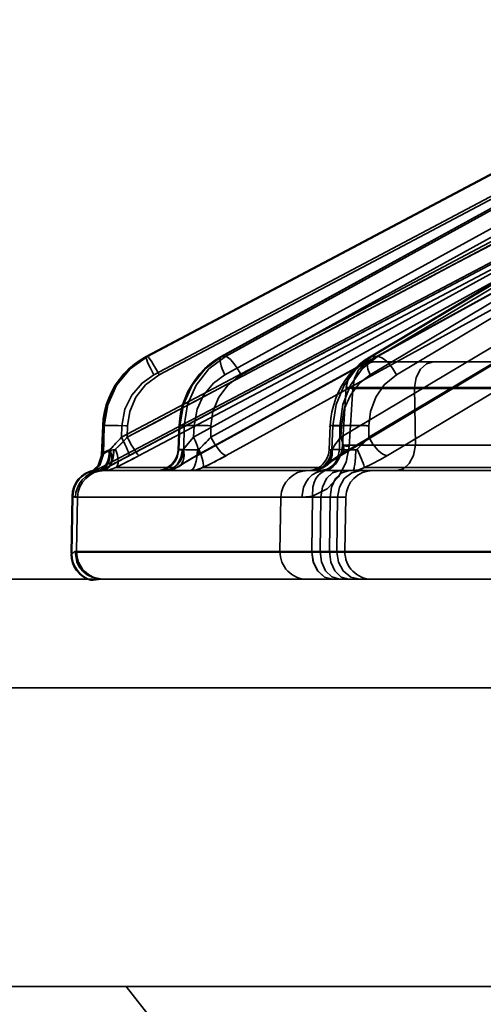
# Model space of a CAD drawing. Header units: millimetres. Extents: x -1465 to 393277, y -3788 to 454312.
# Tile 11 of 256: x 18266 to 18283, y 11624 to 11660. Entities that reach past the tile are written whole.
import ezdxf

# ---------------------------------------------------------------- set-up
doc = ezdxf.new("R2010")
doc.units = ezdxf.units.MM
doc.header["$XCLIPFRAME"] = 2
doc.layers.add('AHU03-3-68634OBJ', color=8, linetype='Continuous')
doc.layers.add('EC-MTR_250-0_7OBJ', color=8, linetype='Continuous')
picture_1 = doc.add_image_def('image1.bmp', size_in_pixel=(951, 911))

msp = doc.modelspace()

# ---------------------------------------------------------------- linework, layer by layer
at = {"layer": 'AHU03-3-68634OBJ', "color": 8, "linetype": 'Continuous', "lineweight": 35, "ltscale": 100}
for p, q in [((18478.277, 11639.827), (18210.277, 11639.827)), ((18477.777, 11635.827), (18210.777, 11635.827)), ((18477.777, 11624.827), (18210.777, 11624.827))]:
    msp.add_line(p, q, dxfattribs=at)
at = {"layer": 'EC-MTR_250-0_7OBJ', "color": 8, "linetype": 'Continuous', "lineweight": 35, "ltscale": 100}
for p, q in [((18270.489, 11648.027), (18289.565, 11658.115)), ((18289.561, 11658.114), (18270.489, 11648.027)), ((18270.538, 11648.028), (18289.61, 11658.115)), ((18291.587, 11658.105), (18273.253, 11648.021)), ((18273.282, 11648.028), (18291.622, 11658.115)), ((18273.417, 11648.028), (18291.756, 11658.115)), ((18295.604, 11658.083), (18278.72, 11648.007)), ((18278.801, 11648.028), (18295.703, 11658.115)), ((18279.019, 11648.028), (18295.921, 11658.115)), ((18270.77, 11647.348), (18289.115, 11657.05)), ((18270.972, 11647.348), (18289.317, 11657.05)), ((18273.393, 11647.348), (18291.032, 11657.05)), ((18273.991, 11647.348), (18291.631, 11657.05)), ((18278.74, 11647.348), (18294.996, 11657.05)), ((18279.711, 11647.348), (18295.968, 11657.05)), ((18269.581, 11645.056), (18289.067, 11655.357)), ((18269.795, 11645.056), (18289.28, 11655.357)), ((18272.238, 11645.056), (18290.975, 11655.357)), ((18272.87, 11645.056), (18291.607, 11655.357)), ((18277.664, 11645.056), (18294.932, 11655.357)), ((18278.69, 11645.056), (18295.958, 11655.357)), ((18269.715, 11644.299), (18289.347, 11654.678)), ((18269.86, 11644.376), (18289.346, 11654.677)), ((18270.228, 11644.376), (18289.713, 11654.677)), ((18272.352, 11644.376), (18291.089, 11654.677)), ((18272.378, 11644.383), (18291.114, 11654.684)), ((18273.442, 11644.376), (18292.178, 11654.677)), ((18277.607, 11644.376), (18294.876, 11654.677)), ((18277.684, 11644.397), (18294.952, 11654.698)), ((18279.378, 11644.376), (18296.644, 11654.677)), ((18286.938, 11653.47), (18268.836, 11643.942)), ((18270.492, 11648.028), (18270.489, 11648.027)), ((18270.538, 11648.028), (18270.492, 11648.028)), ((18273.417, 11648.028), (18273.282, 11648.028)), ((18278.72, 11648.007), (18278.522, 11647.877)), ((18279.019, 11648.028), (18278.801, 11648.028)), ((18286.444, 11647.827), (18278.853, 11647.827)), ((18277.858, 11646.891), (18277.726, 11644.759)), ((18277.731, 11644.763), (18277.858, 11646.891)), ((18277.971, 11644.717), (18278.101, 11646.845)), ((18286.243, 11646.845), (18278.101, 11646.845)), ((18287.917, 11646.889), (18280.374, 11646.89)), ((18280.374, 11646.89), (18280.409, 11644.765)), ((18280.409, 11644.765), (18280.374, 11646.89)), ((18268.85, 11644.411), (18268.891, 11645.48)), ((18268.854, 11644.415), (18268.895, 11645.478)), ((18268.949, 11645.478), (18268.895, 11645.478)), ((18268.916, 11644.437), (18268.949, 11645.478)), ((18269.581, 11645.056), (18269.597, 11645.478)), ((18269.795, 11645.056), (18269.808, 11645.478)), ((18271.665, 11644.592), (18271.704, 11645.485)), ((18271.7, 11644.599), (18271.738, 11645.478)), ((18271.897, 11645.478), (18271.738, 11645.478)), ((18271.877, 11644.599), (18271.897, 11645.478)), ((18272.238, 11645.056), (18272.257, 11645.478)), ((18272.87, 11645.056), (18272.88, 11645.478)), ((18277.232, 11644.59), (18277.274, 11645.487)), ((18277.327, 11644.599), (18277.368, 11645.478)), ((18277.627, 11645.478), (18277.368, 11645.478)), ((18277.615, 11644.599), (18277.627, 11645.478)), ((18277.664, 11645.056), (18277.684, 11645.478)), ((18278.69, 11645.056), (18278.696, 11645.478)), ((18271.877, 11644.599), (18271.7, 11644.599)), ((18277.615, 11644.599), (18277.327, 11644.599)), ((18284.956, 11644.765), (18280.409, 11644.765)), ((18268.854, 11644.415), (18268.916, 11644.437)), ((18268.527, 11643.8), (18268.507, 11643.786)), ((18268.549, 11643.817), (18268.526, 11643.799)), ((18268.575, 11643.838), (18268.549, 11643.816)), ((18268.565, 11643.846), (18268.597, 11643.846)), ((18268.603, 11643.863), (18268.575, 11643.838)), ((18268.631, 11643.891), (18268.602, 11643.862)), ((18268.658, 11643.921), (18268.63, 11643.89)), ((18268.685, 11643.954), (18268.658, 11643.921)), ((18268.711, 11643.99), (18268.685, 11643.954)), ((18268.736, 11644.028), (18268.711, 11643.989)), ((18268.759, 11644.069), (18268.736, 11644.028)), ((18269.056, 11643.942), (18268.836, 11643.942)), ((18277.634, 11643.827), (18268.889, 11643.827)), ((18271.622, 11643.942), (18269.38, 11643.942)), ((18276.981, 11643.942), (18272.582, 11643.942)), ((18277.974, 11643.827), (18277.634, 11643.827)), ((18284.25, 11643.827), (18277.974, 11643.827)), ((18284.619, 11643.942), (18278.54, 11643.942)), ((18267.76, 11642.883), (18267.723, 11640.77)), ((18267.755, 11640.77), (18267.791, 11642.883)), ((18267.791, 11642.883), (18267.76, 11642.883)), ((18277.848, 11642.845), (18267.886, 11642.845)), ((18267.931, 11640.845), (18267.966, 11642.845)), ((18275.457, 11642.845), (18275.422, 11640.845)), ((18276.927, 11642.844), (18275.457, 11642.845)), ((18276.594, 11640.845), (18276.621, 11642.889)), ((18276.927, 11642.845), (18276.902, 11640.845)), ((18277.242, 11640.845), (18277.267, 11642.845)), ((18277.516, 11640.845), (18277.545, 11642.845)), ((18277.813, 11640.845), (18277.848, 11642.845)), ((18267.755, 11640.77), (18267.723, 11640.77)), ((18267.723, 11640.752), (18267.754, 11640.752)), ((18267.871, 11640.845), (18267.931, 11640.845)), ((18287.845, 11640.845), (18267.931, 11640.845)), ((18287.845, 11640.827), (18267.931, 11640.827)), ((18268.871, 11639.827), (18293.946, 11639.827)), ((18268.452, 11639.79), (18268.483, 11639.79)), ((18270.777, 11623.527), (18269.761, 11624.827))]:
    msp.add_line(p, q, dxfattribs=at)
at = {"layer": 'EC-MTR_250-0_7OBJ', "color": 8, "linetype": 'Continuous', "lineweight": 35, "ltscale": 100, "flags": 128}
for points in [[(18268.895, 11645.478), (18269.029, 11646.256), (18269.356, 11646.966), (18269.852, 11647.57), (18270.492, 11648.028)], [(18268.949, 11645.478), (18269.079, 11646.256), (18269.404, 11646.966), (18269.898, 11647.57), (18270.538, 11648.028)], [(18270.538, 11648.028), (18269.899, 11647.574), (18269.401, 11646.968), (18269.076, 11646.253), (18268.949, 11645.478)], [(18270.489, 11648.027), (18270.267, 11647.897), (18270.056, 11647.747)], [(18270.489, 11648.027), (18270.484, 11648.01), (18270.486, 11647.993), (18270.491, 11647.97), (18270.5, 11647.941)], [(18270.5, 11647.941), (18270.512, 11647.905), (18270.547, 11647.817), (18270.593, 11647.711), (18270.648, 11647.592), (18270.708, 11647.469), (18270.77, 11647.348)], [(18270.538, 11648.028), (18270.557, 11648.016), (18270.572, 11648.002), (18270.591, 11647.98), (18270.637, 11647.918), (18270.695, 11647.83), (18270.762, 11647.722), (18270.833, 11647.601), (18270.904, 11647.473), (18270.972, 11647.348)], [(18273.282, 11648.028), (18272.666, 11647.57), (18272.188, 11646.966), (18271.87, 11646.256), (18271.738, 11645.478)], [(18271.897, 11645.478), (18272.019, 11646.256), (18272.329, 11646.966), (18272.802, 11647.57), (18273.417, 11648.028)], [(18273.253, 11648.021), (18273.04, 11647.891), (18272.837, 11647.741)], [(18273.253, 11648.021), (18273.229, 11647.994), (18273.221, 11647.973), (18273.215, 11647.947), (18273.215, 11647.877), (18273.229, 11647.79), (18273.256, 11647.687), (18273.294, 11647.576), (18273.34, 11647.461), (18273.393, 11647.348)], [(18273.282, 11648.028), (18273.253, 11648.021)], [(18273.991, 11647.348), (18273.845, 11647.601), (18273.762, 11647.722), (18273.677, 11647.83), (18273.596, 11647.918), (18273.524, 11647.98), (18273.464, 11648.016), (18273.417, 11648.028)], [(18278.522, 11647.877), (18278.334, 11647.727), (18278.155, 11647.558), (18277.99, 11647.372), (18277.838, 11647.17), (18277.702, 11646.954), (18277.583, 11646.726), (18277.483, 11646.489), (18277.401, 11646.244), (18277.338, 11645.994)], [(18278.801, 11648.028), (18278.232, 11647.57), (18277.79, 11646.966), (18277.494, 11646.256), (18277.368, 11645.478)], [(18277.627, 11645.478), (18277.736, 11646.256), (18278.019, 11646.966), (18278.453, 11647.57), (18279.019, 11648.028)], [(18278.853, 11647.827), (18278.5, 11647.762), (18278.327, 11647.676), (18278.17, 11647.556), (18278.041, 11647.407), (18277.944, 11647.238), (18277.858, 11646.891)], [(18278.853, 11647.827), (18278.5, 11647.762), (18278.327, 11647.676), (18278.17, 11647.556), (18278.041, 11647.406), (18277.944, 11647.238), (18277.858, 11646.891)], [(18278.101, 11646.845), (18278.161, 11647.217), (18278.318, 11647.53), (18278.56, 11647.748), (18278.853, 11647.827)], [(18278.72, 11648.007), (18278.679, 11647.971), (18278.65, 11647.917), (18278.633, 11647.845), (18278.63, 11647.759), (18278.641, 11647.662), (18278.664, 11647.558), (18278.74, 11647.348)], [(18278.801, 11648.028), (18278.758, 11648.023), (18278.72, 11648.007)], [(18279.711, 11647.348), (18279.563, 11647.601), (18279.471, 11647.722), (18279.372, 11647.83), (18279.272, 11647.918), (18279.176, 11647.98), (18279.091, 11648.016), (18279.019, 11648.028)], [(18280.374, 11646.89), (18280.44, 11647.254), (18280.595, 11647.556), (18280.816, 11647.757), (18281.076, 11647.827)], [(18280.374, 11646.89), (18280.44, 11647.253), (18280.595, 11647.556), (18280.817, 11647.757), (18281.076, 11647.827)], [(18270.056, 11647.747), (18269.857, 11647.577), (18269.672, 11647.389), (18269.504, 11647.185), (18269.354, 11646.967), (18269.222, 11646.736), (18269.112, 11646.496), (18269.023, 11646.248), (18268.956, 11645.994)], [(18272.837, 11647.741), (18272.645, 11647.572), (18272.467, 11647.385), (18272.304, 11647.182), (18272.158, 11646.965), (18272.03, 11646.735), (18271.923, 11646.496), (18271.835, 11646.249), (18271.77, 11645.996)], [(18269.597, 11645.478), (18269.709, 11646.093), (18269.959, 11646.608), (18270.34, 11647.049), (18270.77, 11647.348)], [(18270.972, 11647.348), (18270.469, 11646.982), (18270.116, 11646.533), (18269.887, 11645.997), (18269.808, 11645.478)], [(18272.257, 11645.478), (18272.368, 11646.093), (18272.61, 11646.608), (18272.978, 11647.049), (18273.393, 11647.348)], [(18273.991, 11647.348), (18273.508, 11646.982), (18273.17, 11646.533), (18272.953, 11645.997), (18272.88, 11645.478)], [(18277.684, 11645.478), (18277.79, 11646.093), (18278.016, 11646.608), (18278.357, 11647.049), (18278.74, 11647.348)], [(18279.711, 11647.348), (18279.266, 11646.982), (18278.957, 11646.533), (18278.76, 11645.997), (18278.696, 11645.478)], [(18277.858, 11646.891), (18277.869, 11646.879), (18277.905, 11646.871), (18277.941, 11646.865), (18277.986, 11646.858), (18278.04, 11646.852), (18278.101, 11646.845)], [(18277.858, 11646.891), (18277.869, 11646.879), (18277.905, 11646.871), (18277.941, 11646.865), (18277.986, 11646.858), (18278.04, 11646.852), (18278.101, 11646.845)], [(18280.374, 11646.89), (18279.918, 11646.89), (18279.405, 11646.89), (18278.872, 11646.89), (18278.634, 11646.89), (18278.386, 11646.89), (18278.119, 11646.89), (18277.931, 11646.89), (18277.858, 11646.891)], [(18268.956, 11645.994), (18268.912, 11645.738), (18268.891, 11645.48)], [(18271.77, 11645.996), (18271.726, 11645.741), (18271.704, 11645.485)], [(18277.338, 11645.994), (18277.296, 11645.741), (18277.274, 11645.487)], [(18269.597, 11645.478), (18269.466, 11645.482), (18269.334, 11645.485), (18269.209, 11645.488), (18269.097, 11645.489), (18269.049, 11645.489), (18269.007, 11645.489), (18268.971, 11645.488), (18268.941, 11645.487), (18268.919, 11645.486), (18268.903, 11645.484), (18268.891, 11645.478), (18268.903, 11645.504)], [(18269.744, 11645.48), (18269.463, 11645.487), (18269.327, 11645.489), (18269.204, 11645.489), (18269.102, 11645.488), (18269.024, 11645.485), (18268.996, 11645.484), (18268.974, 11645.482), (18268.958, 11645.48)], [(18272.257, 11645.478), (18272.15, 11645.481), (18272.046, 11645.485), (18271.949, 11645.487), (18271.864, 11645.488), (18271.827, 11645.489), (18271.795, 11645.489), (18271.767, 11645.489), (18271.744, 11645.488), (18271.726, 11645.488), (18271.714, 11645.487), (18271.703, 11645.484)], [(18271.704, 11645.485), (18271.723, 11645.48), (18271.738, 11645.478)], [(18271.897, 11645.478), (18271.939, 11645.481), (18272, 11645.485), (18272.177, 11645.489), (18272.41, 11645.488), (18272.662, 11645.484)], [(18277.684, 11645.478), (18277.602, 11645.481), (18277.525, 11645.484), (18277.454, 11645.486), (18277.392, 11645.488), (18277.365, 11645.488), (18277.341, 11645.489), (18277.321, 11645.489), (18277.304, 11645.489), (18277.291, 11645.489), (18277.279, 11645.488), (18277.251, 11645.428)], [(18277.274, 11645.487), (18277.289, 11645.485), (18277.3, 11645.483), (18277.313, 11645.482), (18277.33, 11645.481), (18277.368, 11645.478)], [(18277.627, 11645.478), (18277.744, 11645.484), (18277.909, 11645.488), (18278.113, 11645.489), (18278.333, 11645.487)], [(18269.581, 11645.056), (18269.473, 11644.94), (18269.171, 11644.612)], [(18269.363, 11644.612), (18269.452, 11644.7), (18269.729, 11644.986)], [(18269.729, 11644.986), (18269.602, 11644.853), (18269.481, 11644.729), (18269.363, 11644.612)], [(18269.581, 11645.056), (18269.711, 11644.796), (18269.765, 11644.679), (18269.809, 11644.577), (18269.827, 11644.532), (18269.841, 11644.493), (18269.853, 11644.458), (18269.861, 11644.43), (18269.866, 11644.407), (18269.867, 11644.391), (18269.865, 11644.38)], [(18269.795, 11645.056), (18269.862, 11644.931), (18269.933, 11644.805), (18270.003, 11644.684), (18270.07, 11644.577), (18270.127, 11644.489), (18270.174, 11644.426), (18270.193, 11644.404), (18270.208, 11644.389), (18270.22, 11644.38)], [(18272.239, 11645.056), (18272.037, 11644.825), (18271.864, 11644.612)], [(18271.864, 11644.612), (18272.037, 11644.825), (18272.239, 11645.056)], [(18272.238, 11645.056), (18272.295, 11644.934), (18272.342, 11644.817), (18272.379, 11644.708), (18272.404, 11644.609), (18272.416, 11644.526), (18272.416, 11644.459), (18272.411, 11644.432), (18272.403, 11644.411), (18272.378, 11644.383)], [(18272.87, 11645.056), (18273.021, 11644.796), (18273.182, 11644.577), (18273.259, 11644.493), (18273.329, 11644.43), (18273.391, 11644.391), (18273.442, 11644.376)], [(18277.34, 11644.612), (18277.483, 11644.825), (18277.664, 11645.056)], [(18277.664, 11645.056), (18277.483, 11644.825), (18277.34, 11644.612)], [(18277.684, 11644.397), (18277.725, 11644.433), (18277.754, 11644.487), (18277.77, 11644.555), (18277.774, 11644.637), (18277.765, 11644.731), (18277.743, 11644.834), (18277.664, 11645.056)], [(18278.69, 11645.056), (18278.513, 11644.854), (18278.32, 11644.661)], [(18278.32, 11644.661), (18278.513, 11644.854), (18278.69, 11645.056)], [(18278.69, 11645.056), (18278.843, 11644.796), (18279.027, 11644.577), (18279.121, 11644.493), (18279.214, 11644.43), (18279.3, 11644.391), (18279.378, 11644.376)], [(18269.138, 11644.59), (18269.119, 11644.32), (18269.084, 11644.19), (18269.032, 11644.073), (18268.965, 11643.976), (18268.888, 11643.903), (18268.804, 11643.856), (18268.719, 11643.835)], [(18268.749, 11643.818), (18268.836, 11643.841), (18268.921, 11643.89), (18269, 11643.963), (18269.068, 11644.06), (18269.121, 11644.176), (18269.157, 11644.304), (18269.177, 11644.571)], [(18268.871, 11644.431), (18268.92, 11644.474), (18269.013, 11644.538), (18269.138, 11644.59)], [(18269.302, 11644.588), (18269.268, 11644.305), (18269.228, 11644.169), (18269.174, 11644.048), (18269.109, 11643.95), (18269.037, 11643.88), (18268.962, 11643.84), (18268.889, 11643.827)], [(18268.91, 11643.827), (18268.981, 11643.84), (18269.054, 11643.88), (18269.125, 11643.95), (18269.188, 11644.048), (18269.24, 11644.169), (18269.279, 11644.305), (18269.313, 11644.589)], [(18268.916, 11644.437), (18268.955, 11644.462), (18269.042, 11644.516), (18269.177, 11644.571)], [(18269.177, 11644.571), (18269.035, 11644.512), (18268.961, 11644.467), (18268.916, 11644.437)], [(18269.056, 11643.942), (18269.111, 11643.978), (18269.158, 11644.03), (18269.194, 11644.101), (18269.217, 11644.187), (18269.226, 11644.285), (18269.22, 11644.392), (18269.171, 11644.612)], [(18269.171, 11644.612), (18269.16, 11644.602), (18269.149, 11644.595), (18269.138, 11644.59)], [(18269.177, 11644.571), (18269.218, 11644.58), (18269.26, 11644.586), (18269.317, 11644.589)], [(18269.363, 11644.612), (18269.347, 11644.599), (18269.33, 11644.591), (18269.317, 11644.589)], [(18269.38, 11643.942), (18269.414, 11643.978), (18269.44, 11644.03), (18269.455, 11644.101), (18269.459, 11644.187), (18269.451, 11644.285), (18269.431, 11644.392), (18269.363, 11644.612)], [(18271.665, 11644.592), (18271.655, 11644.491), (18271.631, 11644.392), (18271.595, 11644.297), (18271.547, 11644.207), (18271.488, 11644.124), (18271.42, 11644.049), (18271.342, 11643.984), (18271.256, 11643.928), (18271.165, 11643.885), (18271.068, 11643.853), (18270.968, 11643.833), (18270.867, 11643.827)], [(18271.7, 11644.599), (18271.638, 11644.312), (18271.566, 11644.174), (18271.466, 11644.052), (18271.345, 11643.952), (18271.211, 11643.881), (18270.935, 11643.827)], [(18271.877, 11644.599), (18271.815, 11644.312), (18271.743, 11644.174), (18271.643, 11644.052), (18271.522, 11643.952), (18271.388, 11643.881), (18271.112, 11643.827)], [(18271.827, 11644.589), (18271.774, 11644.305), (18271.713, 11644.169), (18271.63, 11644.048), (18271.53, 11643.95), (18271.419, 11643.88), (18271.304, 11643.84), (18271.191, 11643.827)], [(18271.864, 11644.612), (18271.893, 11644.392), (18271.885, 11644.285), (18271.859, 11644.187), (18271.763, 11644.03), (18271.696, 11643.978), (18271.622, 11643.942)], [(18271.827, 11644.589), (18271.79, 11644.588), (18271.757, 11644.588), (18271.73, 11644.588), (18271.707, 11644.588), (18271.689, 11644.589), (18271.676, 11644.59), (18271.666, 11644.592)], [(18271.7, 11644.599), (18271.685, 11644.597), (18271.674, 11644.595)], [(18271.864, 11644.612), (18271.852, 11644.599), (18271.84, 11644.591), (18271.827, 11644.589)], [(18271.877, 11644.599), (18271.953, 11644.594), (18272.066, 11644.59), (18272.211, 11644.588), (18272.38, 11644.589)], [(18272.12, 11643.827), (18272.166, 11643.84), (18272.213, 11643.88), (18272.259, 11643.95), (18272.3, 11644.048), (18272.334, 11644.169), (18272.359, 11644.305), (18272.374, 11644.447), (18272.38, 11644.589)], [(18272.38, 11644.589), (18272.4, 11644.591), (18272.418, 11644.599), (18272.435, 11644.612)], [(18272.435, 11644.612), (18272.488, 11644.661), (18272.647, 11644.818)], [(18272.647, 11644.817), (18272.594, 11644.764), (18272.435, 11644.612)], [(18272.435, 11644.612), (18272.518, 11644.392), (18272.577, 11644.187), (18272.592, 11644.101), (18272.598, 11644.03), (18272.594, 11643.978), (18272.582, 11643.942)], [(18277.233, 11644.59), (18277.222, 11644.488), (18277.198, 11644.389), (18277.162, 11644.295), (18277.114, 11644.205), (18277.055, 11644.123), (18276.986, 11644.048), (18276.909, 11643.983), (18276.823, 11643.928), (18276.732, 11643.884), (18276.635, 11643.853), (18276.535, 11643.833), (18276.435, 11643.827)], [(18276.594, 11643.827), (18276.852, 11643.88), (18276.978, 11643.95), (18277.091, 11644.048), (18277.184, 11644.169), (18277.253, 11644.305), (18277.313, 11644.589)], [(18277.971, 11644.717), (18277.854, 11644.132), (18277.577, 11643.593), (18277.159, 11643.158), (18276.621, 11642.889)], [(18276.622, 11643.827), (18276.877, 11643.881), (18277.001, 11643.952), (18277.112, 11644.052), (18277.204, 11644.174), (18277.271, 11644.312), (18277.327, 11644.599)], [(18277.615, 11644.599), (18277.558, 11644.312), (18277.491, 11644.174), (18277.4, 11644.052), (18277.288, 11643.952), (18277.164, 11643.881), (18276.909, 11643.827)], [(18276.981, 11643.942), (18277.154, 11644.03), (18277.285, 11644.187), (18277.348, 11644.392), (18277.34, 11644.612)], [(18277.718, 11644.675), (18277.705, 11644.591), (18277.686, 11644.509), (18277.662, 11644.431), (18277.634, 11644.357), (18277.602, 11644.288), (18277.567, 11644.224), (18277.529, 11644.165), (18277.489, 11644.111), (18277.448, 11644.061), (18277.404, 11644.015), (18277.361, 11643.975), (18277.316, 11643.939), (18277.273, 11643.908), (18277.23, 11643.882), (18277.191, 11643.861), (18277.156, 11643.846), (18277.128, 11643.837)], [(18277.726, 11644.759), (18277.718, 11644.67), (18277.703, 11644.582), (18277.683, 11644.497), (18277.657, 11644.416), (18277.627, 11644.341), (18277.593, 11644.271), (18277.557, 11644.207), (18277.518, 11644.149), (18277.477, 11644.096), (18277.435, 11644.047), (18277.392, 11644.004), (18277.349, 11643.965), (18277.306, 11643.931), (18277.264, 11643.902), (18277.224, 11643.878), (18277.186, 11643.859), (18277.154, 11643.846)], [(18277.185, 11643.849), (18277.273, 11643.891), (18277.386, 11643.977), (18277.463, 11644.059), (18277.519, 11644.133), (18277.58, 11644.233), (18277.629, 11644.334), (18277.672, 11644.448), (18277.714, 11644.621), (18277.731, 11644.763)], [(18277.233, 11644.59), (18277.246, 11644.592), (18277.257, 11644.593), (18277.27, 11644.595), (18277.286, 11644.596), (18277.327, 11644.599)], [(18277.327, 11644.599), (18277.286, 11644.596), (18277.27, 11644.595), (18277.257, 11644.593), (18277.246, 11644.592), (18277.235, 11644.59)], [(18277.313, 11644.589), (18277.278, 11644.588), (18277.264, 11644.588), (18277.253, 11644.588), (18277.238, 11644.589)], [(18277.34, 11644.612), (18277.326, 11644.594), (18277.313, 11644.589)], [(18277.615, 11644.599), (18277.723, 11644.594), (18277.863, 11644.59), (18278.211, 11644.589)], [(18277.726, 11644.76), (18277.742, 11644.751), (18277.761, 11644.746), (18277.789, 11644.741), (18277.824, 11644.735), (18277.866, 11644.729), (18277.971, 11644.717)], [(18280.409, 11644.762), (18279.372, 11644.764), (18278.533, 11644.765), (18278.011, 11644.765), (18277.731, 11644.763)], [(18277.731, 11644.763), (18277.81, 11644.763), (18277.936, 11644.764), (18278.106, 11644.765), (18278.321, 11644.765), (18278.57, 11644.765), (18278.737, 11644.765), (18279.105, 11644.765), (18279.604, 11644.764), (18280.025, 11644.763), (18280.409, 11644.762)], [(18277.731, 11644.763), (18277.748, 11644.749), (18277.774, 11644.744), (18277.81, 11644.737), (18277.856, 11644.731), (18277.91, 11644.724), (18277.971, 11644.717)], [(18278.211, 11644.589), (18278.202, 11644.305), (18278.191, 11644.169), (18278.177, 11644.048), (18278.16, 11643.95), (18278.151, 11643.912), (18278.141, 11643.88), (18278.132, 11643.856), (18278.122, 11643.84), (18278.103, 11643.827)], [(18278.267, 11644.612), (18278.249, 11644.599), (18278.231, 11644.591), (18278.211, 11644.589)], [(18278.267, 11644.612), (18278.364, 11644.392), (18278.449, 11644.187), (18278.484, 11644.101), (18278.51, 11644.03), (18278.529, 11643.978), (18278.54, 11643.942)], [(18279.714, 11643.827), (18279.968, 11643.896), (18280.183, 11644.087), (18280.34, 11644.388), (18280.409, 11644.765)], [(18280.409, 11644.765), (18280.344, 11644.4), (18280.19, 11644.097), (18279.97, 11643.897), (18279.714, 11643.827)], [(18268.854, 11644.415), (18268.729, 11644.01), (18268.416, 11643.728)], [(18268.916, 11644.437), (18268.784, 11644.022), (18268.454, 11643.738)], [(18268.85, 11644.411), (18268.846, 11644.357), (18268.839, 11644.305), (18268.829, 11644.254), (18268.815, 11644.205), (18268.799, 11644.158), (18268.78, 11644.112), (18268.759, 11644.069)], [(18268.85, 11644.411), (18268.846, 11644.357), (18268.839, 11644.305), (18268.829, 11644.254)], [(18268.85, 11644.411), (18268.871, 11644.431)], [(18269.056, 11643.942), (18269.296, 11644.074), (18269.566, 11644.22), (18269.86, 11644.376)], [(18269.072, 11643.95), (18269.186, 11644.014), (18269.309, 11644.081), (18269.439, 11644.151), (18269.575, 11644.224), (18269.718, 11644.3)], [(18269.072, 11643.95), (18269.186, 11644.013), (18269.308, 11644.08), (18269.437, 11644.15), (18269.573, 11644.223), (18269.715, 11644.299)], [(18270.228, 11644.376), (18270.015, 11644.264), (18269.38, 11643.942)], [(18272.352, 11644.376), (18272.074, 11644.22), (18271.831, 11644.075), (18271.622, 11643.942)], [(18271.884, 11644.097), (18271.992, 11644.162), (18272.11, 11644.232), (18272.239, 11644.306), (18272.378, 11644.383)], [(18272.378, 11644.383), (18272.352, 11644.376)], [(18272.582, 11643.942), (18272.859, 11644.074), (18273.15, 11644.22), (18273.442, 11644.376)], [(18276.981, 11643.942), (18277.147, 11644.074), (18277.357, 11644.22), (18277.607, 11644.376)], [(18277.171, 11644.044), (18277.213, 11644.08), (18277.267, 11644.121), (18277.331, 11644.168)], [(18277.331, 11644.168), (18277.405, 11644.22), (18277.489, 11644.276), (18277.582, 11644.335), (18277.684, 11644.397)], [(18277.607, 11644.376), (18277.628, 11644.378), (18277.684, 11644.397)], [(18279.378, 11644.376), (18279.102, 11644.22), (18278.822, 11644.075), (18278.54, 11643.942)], [(18268.416, 11643.728), (18268.431, 11643.744), (18268.541, 11643.793), (18268.719, 11643.835)], [(18268.749, 11643.818), (18268.607, 11643.789), (18268.504, 11643.757), (18268.454, 11643.738)], [(18268.508, 11643.786), (18268.494, 11643.777), (18268.484, 11643.771), (18268.475, 11643.766), (18268.486, 11643.771), (18268.501, 11643.778), (18268.511, 11643.782), (18268.522, 11643.786), (18268.535, 11643.791), (18268.549, 11643.796), (18268.565, 11643.801), (18268.582, 11643.806), (18268.601, 11643.811), (18268.622, 11643.816), (18268.644, 11643.822), (18268.669, 11643.827), (18268.696, 11643.831), (18268.725, 11643.836)], [(18268.523, 11643.786), (18268.535, 11643.791), (18268.549, 11643.796), (18268.565, 11643.801), (18268.582, 11643.806)], [(18268.719, 11643.834), (18268.647, 11643.841), (18268.597, 11643.846)], [(18268.622, 11643.816), (18268.644, 11643.822), (18268.669, 11643.827), (18268.696, 11643.831)], [(18269.056, 11643.942), (18268.973, 11643.903), (18268.719, 11643.835)], [(18268.725, 11643.836), (18268.797, 11643.848), (18268.868, 11643.866), (18268.938, 11643.889), (18269.006, 11643.917), (18269.072, 11643.95)], [(18268.846, 11643.826), (18268.86, 11643.827), (18268.875, 11643.827), (18268.889, 11643.827)], [(18268.91, 11643.827), (18269.146, 11643.855), (18269.38, 11643.942)], [(18271.622, 11643.942), (18271.407, 11643.855), (18271.191, 11643.827)], [(18271.192, 11643.827), (18271.279, 11643.831), (18271.367, 11643.844), (18271.454, 11643.866)], [(18271.454, 11643.866), (18271.54, 11643.896), (18271.624, 11643.935), (18271.705, 11643.983)], [(18271.705, 11643.983), (18271.789, 11644.037), (18271.884, 11644.097)], [(18272.12, 11643.827), (18272.352, 11643.855), (18272.582, 11643.942)], [(18276.224, 11642.845), (18276.288, 11643.208), (18276.368, 11643.384), (18276.478, 11643.54), (18276.612, 11643.667), (18276.762, 11643.758), (18276.918, 11643.811), (18277.071, 11643.827)], [(18277.071, 11643.827), (18276.919, 11643.811), (18276.763, 11643.758), (18276.612, 11643.667), (18276.478, 11643.54), (18276.368, 11643.384), (18276.288, 11643.208), (18276.225, 11642.845)], [(18276.594, 11643.827), (18276.681, 11643.831), (18276.768, 11643.845), (18276.853, 11643.867), (18276.938, 11643.898), (18277.019, 11643.938), (18277.097, 11643.987), (18277.17, 11644.044)], [(18276.594, 11643.827), (18276.787, 11643.855), (18276.981, 11643.942)], [(18276.594, 11643.827), (18276.681, 11643.831), (18276.768, 11643.845), (18276.853, 11643.867)], [(18276.621, 11642.889), (18276.634, 11643.222), (18276.677, 11643.384), (18276.746, 11643.531), (18276.836, 11643.655), (18276.944, 11643.75), (18277.063, 11643.815), (18277.185, 11643.849)], [(18277.634, 11643.827), (18277.369, 11643.754), (18277.146, 11643.55), (18276.988, 11643.232), (18276.927, 11642.845)], [(18276.927, 11642.845), (18276.983, 11643.217), (18277.131, 11643.53), (18277.359, 11643.748), (18277.634, 11643.827)], [(18276.938, 11643.898), (18277.019, 11643.938), (18277.097, 11643.987), (18277.17, 11644.044)], [(18277.185, 11643.849), (18277.123, 11643.832), (18277.071, 11643.827)], [(18277.127, 11643.837), (18277.107, 11643.832), (18277.091, 11643.829), (18277.08, 11643.828)], [(18277.267, 11642.845), (18277.323, 11643.217), (18277.471, 11643.53), (18277.699, 11643.748), (18277.974, 11643.827)], [(18277.545, 11642.845), (18277.612, 11643.217), (18277.79, 11643.53), (18278.063, 11643.748), (18278.392, 11643.827)], [(18278.103, 11643.827), (18278.323, 11643.855), (18278.54, 11643.942)], [(18268.486, 11643.771), (18268.501, 11643.778), (18268.511, 11643.782)], [(18267.791, 11642.883), (18267.815, 11642.874), (18267.839, 11642.861), (18267.862, 11642.85), (18267.886, 11642.845)], [(18267.886, 11642.845), (18267.862, 11642.85), (18267.839, 11642.861), (18267.815, 11642.874), (18267.791, 11642.883)], [(18276.224, 11642.845), (18276.414, 11642.855), (18276.621, 11642.889)], [(18276.621, 11642.889), (18276.516, 11642.869), (18276.225, 11642.845)], [(18267.755, 11640.77), (18267.777, 11640.78), (18267.794, 11640.792), (18267.807, 11640.803), (18267.826, 11640.82), (18267.837, 11640.83), (18267.849, 11640.838), (18267.86, 11640.843), (18267.871, 11640.845)], [(18267.871, 11640.845), (18267.936, 11640.472), (18268.028, 11640.289), (18268.158, 11640.126), (18268.319, 11639.994), (18268.499, 11639.899), (18268.871, 11639.827)], [(18276.594, 11640.827), (18276.65, 11640.449), (18276.81, 11640.131), (18277.059, 11639.908), (18277.362, 11639.827)], [(18276.594, 11640.827), (18276.651, 11640.45), (18276.811, 11640.131), (18277.06, 11639.908), (18277.362, 11639.827)], [(18276.902, 11640.845), (18276.951, 11640.462), (18277.097, 11640.138), (18277.328, 11639.91), (18277.609, 11639.827)], [(18277.242, 11640.845), (18277.295, 11640.449), (18277.442, 11640.131), (18277.671, 11639.908), (18277.949, 11639.827)], [(18277.515, 11640.827), (18277.578, 11640.449), (18277.755, 11640.131), (18278.029, 11639.908), (18278.363, 11639.827)], [(18268.483, 11639.79), (18268.54, 11639.798), (18268.624, 11639.81), (18268.735, 11639.822), (18268.871, 11639.827)]]:
    msp.add_lwpolyline(points, dxfattribs=at)
at = {"layer": 'EC-MTR_250-0_7OBJ', "color": 8, "linetype": 'Continuous', "lineweight": 35, "ltscale": 100}
for centre, radius, start, end in [((22977.394, 2748.493), 10065.303, 117.7598493, 117.8854687), ((18278.853, 11646.827), 1, 90, 176.5396), ((18269.077, 11624.194), 21.296, 88.033, 88.2045), ((18269.078, 11624.227), 21.263, 88.0328, 88.2046), ((18272.236, 11627.257), 18.232, 87.9743, 88.6596), ((18272.246, 11627.599), 17.89, 87.9677, 88.6662), ((18278.1, 11629.451), 16.038, 87.8703, 89.1706), ((18278.123, 11630.332), 15.156, 87.8325, 89.2085), ((18299.838, 11616.663), 41.492, 136.819, 137.6545), ((18258.173, 11655.896), 15.892, 316.647, 316.9947), ((18258.174, 11655.895), 15.891, 316.6469, 316.9947), ((18267.714, 11649.665), 6.915, 315.4989, 318.2104), ((18267.729, 11649.651), 6.896, 315.4945, 318.2139), ((18275.864, 11647.282), 3.592, 311.9893, 313.1359), ((18291.328, 11603.633), 46.053, 117.7859, 118.923), ((18254.397, 11674.268), 33.825, 296.2919, 297.9062), ((18266.838, 11656.387), 13.707, 294.7759, 298.8031), ((18268.76, 11642.865), 1, 101.2208, 179), ((18268.791, 11642.865), 1, 101.2272, 179.0041), ((18268.886, 11642.827), 1, 97.9093, 178.9863), ((18268.966, 11642.827), 1, 90.003, 179.0033), ((18268.371, 11644.827), 1, 281.2208, 297.7585), ((18268.595, 11644.806), 0.98, 277.2758, 298.0686), ((18268.889, 11642.775), 1.052, 90.047, 97.6943), ((18268.889, 11642.782), 1.045, 90.0204, 97.7196), ((18272.12, 11644.812), 0.985, 269.9638, 297.9736), ((18276.457, 11642.827), 1, 90.0004, 178.9852), ((18278.848, 11642.827), 1, 90, 179), ((18278.101, 11644.72), 0.893, 270.0788, 299.4073), ((18267.497, 11647.053), 3.45, 285.4363, 286.0955), ((18267.577, 11646.773), 3.159, 285.4056, 286.1257), ((18268.723, 11640.752), 1, 180, 254.2574), ((18268.754, 11640.752), 1, 180.0001, 254.2498), ((18268.931, 11640.827), 1, 178.9968, 269.9969), ((18276.423, 11640.827), 1, 178.9915, 269.9594), ((18278.813, 11640.827), 1, 179, 270)]:
    msp.add_arc(centre, radius, start, end, dxfattribs=at)

# ---------------------------------------------------------------- pictures from other files: only their frames are drawn
at = {"color": 8, "lineweight": 13}
image = msp.add_image(picture_1, insert=(17864.134, 12545.821), size_in_units=(1986.021, 1904.625), rotation=-90, dxfattribs=at)
image.set_boundary_path([(-0.5, -0.5), (950.5, 910.5)])

doc.saveas('drawing.dxf')
